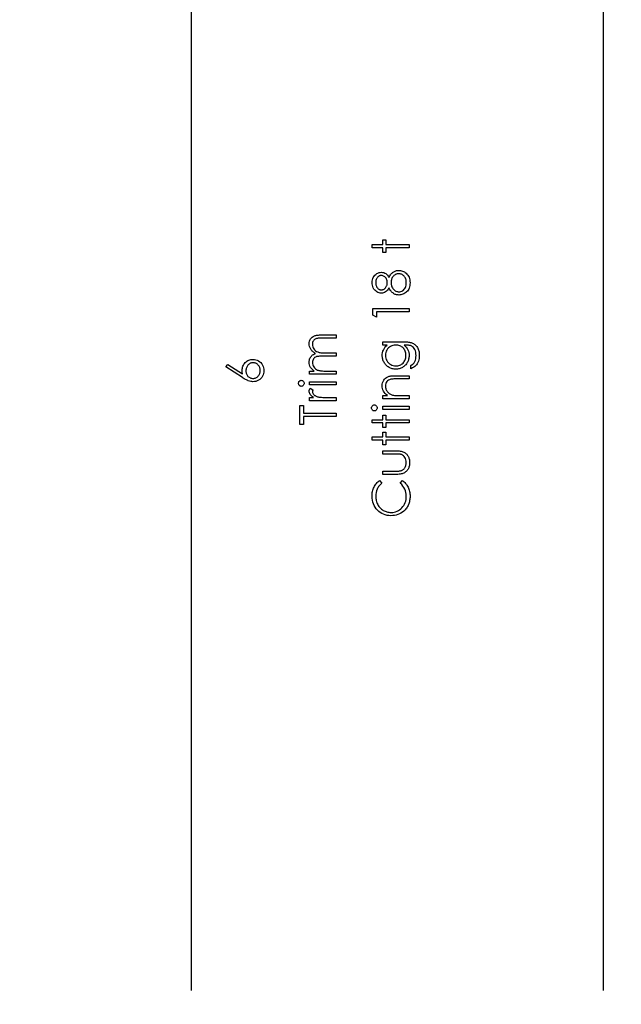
# Model space of a CAD drawing. Header units: inches. Extents: x 0.1 to 87.3, y 0.1 to 33.9.
# Tile 84 of 174: x 36.4 to 38.5, y 16.3 to 19.7. Entities that reach past the tile are written whole.
import ezdxf

# ---------------------------------------------------------------- set-up
doc = ezdxf.new("R2010")
doc.units = ezdxf.units.IN
doc.header["$MEASUREMENT"] = 0
doc.linetypes.add('CENTERX2', pattern=[0.8, 0.5, -0.1, 0.1, -0.1])
doc.layers.add('DIMENSIONS', color=171, linetype='Continuous')
doc.styles.add('SLDTEXTSTYLE0', font='TXT', dxfattribs={"width": 0.75})
doc.dimstyles.new('SLDDIMSTYLE7', dxfattribs={"dimtxt": 0.125, "dimasz": 0.13, "dimexe": 0, "dimexo": 0.0625, "dimgap": 0.03125, "dimtad": 0, "dimtih": 1, "dimtoh": 1, "dimdec": 1, "dimrnd": 1e-09, "dimzin": 12, "dimdsep": 46, "dimtxsty": 'SLDTEXTSTYLE0', "dimsah": 1, "dimcen": 0.09, "dimadec": 0, "dimazin": 3, "dimtfac": 1, "dimtdec": 1, "dimtofl": 0, "dimtmove": 0, "dimatfit": 3, "dimfxl": 1, "dimfrac": 2, "dimtolj": 1, "dimtzin": 12, "dimarcsym": 0})

# ---------------------------------------------------------------- blocks, each defined once
blk = doc.blocks.new('_D_10')
at = {"layer": 'DIMENSIONS'}
for p, q in [((2.8197, 20.8042), (2.8197, 14.5427)), ((48.3846, 20.3884), (48.3846, 14.5427)), ((2.8197, 14.6677), (27.4208, 14.6677)), ((48.3846, 14.6677), (27.7909, 14.6677))]:
    blk.add_line(p, q, dxfattribs=at)
for centre, start, end in [((27.6426, 14.655), 153.4349, 206.5651), ((27.569, 14.655), 333.4349, 26.5651)]:
    blk.add_arc(centre, 0.2219, start, end, dxfattribs=at)
for points in [[(2.8197, 14.6677), (2.9497, 14.6477), (2.9497, 14.6877)], [(48.3846, 14.6677), (48.2546, 14.6877), (48.2546, 14.6477)]]:
    blk.add_solid(points, dxfattribs=at)
at = {"layer": 'DIMENSIONS', "insert": (27.4442, 14.7169), "char_height": 0.125, "attachment_point": 1, "style": 'SLDTEXTSTYLE0'}
blk.add_mtext('45.6', dxfattribs=at)

msp = doc.modelspace()

# ---------------------------------------------------------------- linework, layer by layer
at = {"color": 7, "linetype": 'CENTERX2'}
for p, q in [((36.98457, 17.28335), (36.98457, 23.59335)), ((38.40957, 17.28335), (38.40957, 23.59335))]:
    msp.add_line(p, q, dxfattribs=at)
at = {"color": 7, "linetype": 'Continuous'}
for p, q in [((36.98457, 16.36386), (36.98457, 20.59835)), ((38.40957, 16.36386), (38.40957, 20.59835))]:
    msp.add_line(p, q, dxfattribs=at)
at = {"color": 7, "linetype": 'Continuous', "flags": 128}
for points in [[(37.6091, 18.93142), (37.60909, 18.94264), (37.60909, 18.94264), (37.64595, 18.94264), (37.64595, 18.94264), (37.64595, 18.95867), (37.64595, 18.95867), (37.65717, 18.95867), (37.65717, 18.95867), (37.65717, 18.94264), (37.65717, 18.94264), (37.7373, 18.94264), (37.7373, 18.94264), (37.7373, 18.93142), (37.7373, 18.93142), (37.65717, 18.93142), (37.65717, 18.93142), (37.65717, 18.9154), (37.65717, 18.9154), (37.64595, 18.9154), (37.64595, 18.9154), (37.64595, 18.93142), (37.64595, 18.93142), (37.60909, 18.93142)], [(37.66767, 18.82874), (37.66929, 18.83179), (37.67097, 18.83462), (37.6727, 18.83722), (37.6745, 18.83963), (37.67635, 18.84183), (37.67825, 18.84381), (37.68021, 18.84556), (37.68224, 18.84711), (37.68431, 18.84847), (37.68649, 18.84964), (37.68872, 18.85065), (37.691, 18.85145), (37.69338, 18.8521), (37.69581, 18.85255), (37.69831, 18.8528), (37.70089, 18.8529), (37.70089, 18.8529), (37.7045, 18.85275), (37.708, 18.8523), (37.71141, 18.85157), (37.71471, 18.85055), (37.71789, 18.84919), (37.72095, 18.84757), (37.72393, 18.84566), (37.72678, 18.84343), (37.72678, 18.84343), (37.72999, 18.84038), (37.73279, 18.83702), (37.73515, 18.83334), (37.73707, 18.82934), (37.73858, 18.82503), (37.73965, 18.82042), (37.74028, 18.81549), (37.7405, 18.81026), (37.7405, 18.81026), (37.7403, 18.80522), (37.73975, 18.80049), (37.7388, 18.79606), (37.7375, 18.79198), (37.7358, 18.78817), (37.73372, 18.78471), (37.73129, 18.78156), (37.72846, 18.77871), (37.72541, 18.77618), (37.72228, 18.774), (37.71907, 18.77217), (37.71582, 18.77064), (37.71243, 18.76947), (37.709, 18.76864), (37.7055, 18.76814), (37.70192, 18.76796), (37.70192, 18.76796), (37.69929, 18.76806), (37.69673, 18.76834), (37.69426, 18.76879), (37.69183, 18.76942), (37.68947, 18.77024), (37.68717, 18.77124), (37.68494, 18.77242), (37.68279, 18.77377), (37.68068, 18.77535), (37.67866, 18.77713), (37.67668, 18.77916), (37.67477, 18.78141), (37.6729, 18.78386), (37.67109, 18.78657), (37.66934, 18.78947), (37.66766, 18.79263), (37.66766, 18.79263), (37.66518, 18.78835), (37.66243, 18.78464), (37.65937, 18.78151), (37.65604, 18.77893), (37.65251, 18.77693), (37.64886, 18.77553), (37.64508, 18.77465), (37.64117, 18.77437), (37.64117, 18.77437), (37.63719, 18.77467), (37.63326, 18.77558), (37.62935, 18.7771), (37.6255, 18.77921), (37.62189, 18.78186), (37.61868, 18.78497), (37.61588, 18.78852), (37.61348, 18.79255), (37.61155, 18.79691), (37.6102, 18.80144), (37.60937, 18.80612), (37.60909, 18.81101), (37.60909, 18.81101), (37.60937, 18.81576), (37.6102, 18.82032), (37.6116, 18.8247), (37.61353, 18.82891), (37.61593, 18.83282), (37.61876, 18.83625), (37.62194, 18.83925), (37.62555, 18.84181), (37.6294, 18.84386), (37.63336, 18.84531), (37.63739, 18.84619), (37.64152, 18.84649), (37.64152, 18.84649), (37.64558, 18.84621), (37.64941, 18.84539), (37.65299, 18.84398), (37.65637, 18.84206), (37.65952, 18.83955), (37.66245, 18.83652), (37.66518, 18.83289), (37.66766, 18.82874)], [(37.62192, 18.81038), (37.62201, 18.80775), (37.62227, 18.80525), (37.62272, 18.80287), (37.62334, 18.80059), (37.62414, 18.79841), (37.62514, 18.79638), (37.6263, 18.79446), (37.62765, 18.79263), (37.62913, 18.79098), (37.63065, 18.78955), (37.63228, 18.78835), (37.63396, 18.78734), (37.63569, 18.78659), (37.63751, 18.78604), (37.63939, 18.78569), (37.64135, 18.78559), (37.64135, 18.78559), (37.6433, 18.78572), (37.64518, 18.78607), (37.64703, 18.78664), (37.64883, 18.78749), (37.65059, 18.78855), (37.65231, 18.78985), (37.65397, 18.79138), (37.65559, 18.79315), (37.6571, 18.79508), (37.6584, 18.79711), (37.65947, 18.79919), (37.66038, 18.80137), (37.66108, 18.80362), (37.66158, 18.80595), (37.66188, 18.80835), (37.66198, 18.81083), (37.66198, 18.81083), (37.6618, 18.81401), (37.66125, 18.81712), (37.66035, 18.82012), (37.65907, 18.82305), (37.6575, 18.82578), (37.65567, 18.82818), (37.65354, 18.83026), (37.65116, 18.83204), (37.64866, 18.83344), (37.64615, 18.83447), (37.64362, 18.83507), (37.6411, 18.83527), (37.6411, 18.83527), (37.63932, 18.83517), (37.63759, 18.83487), (37.63589, 18.83437), (37.63423, 18.83367), (37.63261, 18.83277), (37.631, 18.83169), (37.62945, 18.83039), (37.62792, 18.82889), (37.62652, 18.82721), (37.6253, 18.82536), (37.62427, 18.8233), (37.62342, 18.82107), (37.62277, 18.81867), (37.62229, 18.81609), (37.62201, 18.81334), (37.62191, 18.81038)], [(37.6748, 18.81111), (37.67492, 18.80778), (37.67533, 18.8046), (37.67595, 18.80154), (37.67685, 18.79864), (37.67803, 18.79586), (37.67943, 18.7932), (37.68111, 18.7907), (37.68304, 18.78835), (37.68514, 18.78619), (37.68734, 18.78434), (37.68962, 18.78276), (37.69198, 18.78148), (37.69443, 18.78046), (37.69696, 18.77976), (37.69959, 18.77933), (37.70229, 18.77918), (37.70229, 18.77918), (37.70565, 18.77943), (37.7089, 18.78016), (37.71206, 18.78138), (37.71511, 18.78309), (37.71797, 18.78524), (37.72045, 18.78779), (37.7226, 18.79072), (37.7244, 18.79405), (37.72583, 18.79774), (37.72686, 18.80167), (37.72748, 18.8059), (37.72768, 18.81038), (37.72768, 18.81038), (37.72756, 18.81389), (37.72718, 18.81719), (37.72656, 18.82032), (37.72571, 18.82325), (37.72458, 18.82601), (37.7232, 18.82859), (37.7216, 18.83099), (37.71972, 18.83319), (37.71769, 18.83517), (37.71556, 18.8369), (37.71336, 18.83838), (37.71108, 18.83955), (37.70873, 18.84048), (37.70627, 18.84116), (37.70375, 18.84156), (37.70112, 18.84168), (37.70112, 18.84168), (37.69856, 18.84153), (37.69611, 18.84113), (37.6937, 18.84043), (37.69138, 18.83945), (37.68912, 18.83818), (37.68694, 18.83665), (37.68482, 18.83482), (37.68279, 18.83272), (37.68091, 18.83041), (37.67928, 18.82801), (37.67793, 18.82548), (37.6768, 18.82283), (37.67593, 18.82007), (37.6753, 18.81719), (37.67492, 18.81421), (37.6748, 18.81111)], [(37.61231, 18.69838), (37.6123, 18.72149), (37.6123, 18.72149), (37.7373, 18.72149), (37.7373, 18.72149), (37.7373, 18.71027), (37.7373, 18.71027), (37.62512, 18.71027), (37.62512, 18.71027), (37.62512, 18.69104), (37.62512, 18.69104), (37.6123, 18.69838)], [(37.39345, 18.49392), (37.39344, 18.50514), (37.39344, 18.50514), (37.40932, 18.50514), (37.40932, 18.50514), (37.40521, 18.50825), (37.40171, 18.5114), (37.3988, 18.51458), (37.39647, 18.51781), (37.39647, 18.51781), (37.39444, 18.52235), (37.39299, 18.527), (37.39214, 18.53176), (37.39184, 18.53664), (37.39184, 18.53664), (37.39201, 18.53995), (37.39249, 18.54315), (37.39332, 18.54628), (37.39447, 18.54931), (37.3959, 18.55219), (37.39752, 18.55477), (37.39938, 18.5571), (37.40143, 18.55913), (37.40383, 18.56096), (37.40674, 18.56268), (37.41007, 18.56426), (37.4139, 18.56571), (37.4139, 18.56571), (37.41127, 18.56722), (37.40882, 18.56882), (37.40651, 18.57052), (37.40438, 18.5723), (37.40241, 18.57418), (37.40058, 18.57613), (37.39893, 18.57818), (37.39745, 18.58034), (37.39499, 18.5848), (37.39324, 18.58945), (37.39219, 18.59424), (37.39184, 18.59922), (37.39184, 18.59922), (37.39214, 18.6038), (37.39302, 18.60811), (37.39449, 18.61214), (37.39657, 18.61589), (37.39918, 18.61928), (37.40226, 18.6222), (37.40581, 18.62466), (37.40982, 18.62664), (37.41207, 18.62746), (37.4146, 18.62816), (37.41741, 18.62877), (37.42046, 18.62927), (37.42377, 18.62964), (37.42735, 18.62992), (37.4312, 18.63009), (37.43531, 18.63014), (37.43531, 18.63014), (37.48479, 18.63014), (37.48479, 18.63014), (37.48479, 18.61892), (37.48479, 18.61892), (37.43526, 18.61892), (37.43526, 18.61892), (37.43175, 18.6189), (37.42852, 18.6188), (37.42559, 18.61862), (37.42294, 18.6184), (37.42056, 18.6181), (37.41848, 18.61772), (37.41668, 18.6173), (37.41518, 18.6168), (37.41257, 18.61554), (37.41024, 18.61392), (37.40819, 18.61191), (37.40639, 18.60953), (37.40494, 18.60686), (37.40388, 18.6039), (37.40326, 18.60072), (37.40306, 18.59727), (37.40306, 18.59727), (37.40338, 18.59303), (37.40431, 18.589), (37.40589, 18.58512), (37.40807, 18.58144), (37.41077, 18.57808), (37.4139, 18.57523), (37.41746, 18.57285), (37.42141, 18.57095), (37.42367, 18.57017), (37.42627, 18.5695), (37.42922, 18.56894), (37.43255, 18.56847), (37.43619, 18.56812), (37.44019, 18.56784), (37.44455, 18.56769), (37.44926, 18.56764), (37.44926, 18.56764), (37.48479, 18.56764), (37.48479, 18.56764), (37.48479, 18.55642), (37.48479, 18.55642), (37.43834, 18.55642), (37.43834, 18.55642), (37.43441, 18.5564), (37.43078, 18.5563), (37.4275, 18.55612), (37.42454, 18.5559), (37.42191, 18.5556), (37.41963, 18.55525), (37.41766, 18.55482), (37.41603, 18.55432), (37.41322, 18.55309), (37.41072, 18.55147), (37.40852, 18.54944), (37.40659, 18.54703), (37.40504, 18.54433), (37.40393, 18.54135), (37.40328, 18.53815), (37.40306, 18.53469), (37.40306, 18.53469), (37.40336, 18.53063), (37.40428, 18.5267), (37.40581, 18.5229), (37.40794, 18.51924), (37.41059, 18.51588), (37.41367, 18.51298), (37.41716, 18.51055), (37.42106, 18.5086), (37.42326, 18.5078), (37.42574, 18.5071), (37.4285, 18.50649), (37.43153, 18.50602), (37.43481, 18.50562), (37.43839, 18.50537), (37.44222, 18.50519), (37.44635, 18.50514), (37.44635, 18.50514), (37.48479, 18.50514), (37.48479, 18.50514), (37.48479, 18.49392), (37.48479, 18.49392), (37.39344, 18.49392)], [(37.64596, 18.59489), (37.64595, 18.6061), (37.64595, 18.6061), (37.71844, 18.6061), (37.71844, 18.6061), (37.72308, 18.60605), (37.72738, 18.6059), (37.73136, 18.60563), (37.73502, 18.60528), (37.73838, 18.6048), (37.74138, 18.60423), (37.74409, 18.60355), (37.74646, 18.60277), (37.74646, 18.60277), (37.74952, 18.60152), (37.75237, 18.60007), (37.75505, 18.59842), (37.75756, 18.59654), (37.75989, 18.59444), (37.76204, 18.59216), (37.76399, 18.58965), (37.76577, 18.58692), (37.76737, 18.58404), (37.76875, 18.58101), (37.7699, 18.57783), (37.77085, 18.5745), (37.7716, 18.57105), (37.77213, 18.56744), (37.77246, 18.56369), (37.77256, 18.55981), (37.77256, 18.55981), (37.77236, 18.55415), (37.77173, 18.54879), (37.77068, 18.5437), (37.7692, 18.53892), (37.76737, 18.53451), (37.76527, 18.53053), (37.76289, 18.527), (37.76021, 18.52387), (37.75706, 18.52102), (37.75327, 18.51829), (37.74882, 18.51566), (37.74371, 18.51316), (37.74371, 18.51316), (37.74371, 18.52437), (37.74371, 18.52437), (37.74792, 18.5272), (37.75152, 18.53043), (37.75455, 18.53404), (37.75701, 18.53802), (37.75891, 18.54245), (37.76026, 18.54739), (37.76106, 18.55279), (37.76134, 18.55873), (37.76134, 18.55873), (37.76106, 18.56459), (37.76026, 18.56997), (37.75891, 18.57488), (37.75701, 18.57931), (37.7547, 18.58322), (37.75215, 18.58652), (37.74929, 18.5892), (37.74616, 18.59131), (37.74439, 18.59216), (37.74236, 18.59288), (37.74005, 18.59348), (37.7375, 18.59398), (37.73465, 18.59439), (37.73154, 18.59466), (37.72816, 18.59484), (37.72453, 18.59489), (37.72453, 18.59489), (37.7198, 18.59489), (37.7198, 18.59489), (37.72378, 18.59138), (37.72728, 18.58752), (37.73026, 18.58329), (37.73277, 18.57869), (37.73475, 18.57383), (37.73617, 18.56882), (37.73702, 18.56369), (37.7373, 18.55838), (37.7373, 18.55838), (37.7372, 18.55525), (37.73692, 18.55217), (37.73642, 18.54914), (37.73575, 18.54616), (37.73487, 18.54323), (37.73382, 18.54035), (37.73254, 18.53749), (37.73109, 18.53471), (37.72946, 18.53204), (37.72771, 18.52951), (37.72583, 18.52713), (37.7238, 18.5249), (37.72165, 18.52285), (37.71937, 18.52094), (37.71694, 18.51919), (37.71439, 18.51759), (37.71173, 18.51619), (37.709, 18.51496), (37.70622, 18.51391), (37.70337, 18.51306), (37.70047, 18.5124), (37.69749, 18.51193), (37.69443, 18.51165), (37.69133, 18.51155), (37.69133, 18.51155), (37.68822, 18.51165), (37.68514, 18.51195), (37.68214, 18.51243), (37.67918, 18.51313), (37.67628, 18.51401), (37.67342, 18.51508), (37.67064, 18.51636), (37.66789, 18.51784), (37.66523, 18.51949), (37.66273, 18.52129), (37.66038, 18.52325), (37.65815, 18.52535), (37.65607, 18.5276), (37.65414, 18.53001), (37.65234, 18.53256), (37.65069, 18.53527), (37.64921, 18.53807), (37.64791, 18.5409), (37.64683, 18.54378), (37.64593, 18.54668), (37.64525, 18.54964), (37.64475, 18.55264), (37.64445, 18.55567), (37.64435, 18.55873), (37.64435, 18.55873), (37.6446, 18.56376), (37.64533, 18.56862), (37.64653, 18.5733), (37.64823, 18.57781), (37.65054, 18.58219), (37.65359, 18.58652), (37.6574, 18.59073), (37.66193, 18.59489), (37.66193, 18.59489), (37.64595, 18.59489)], [(37.65557, 18.55963), (37.65587, 18.55472), (37.65677, 18.54999), (37.65825, 18.54546), (37.66033, 18.54108), (37.66296, 18.53702), (37.66604, 18.53344), (37.66957, 18.53031), (37.67355, 18.52763), (37.67785, 18.5255), (37.68234, 18.524), (37.68697, 18.52307), (37.69178, 18.52277), (37.69178, 18.52277), (37.69541, 18.52292), (37.69889, 18.5234), (37.70222, 18.5242), (37.70537, 18.5253), (37.70835, 18.5267), (37.71118, 18.52843), (37.71386, 18.53048), (37.71637, 18.53284), (37.71864, 18.53544), (37.72062, 18.53825), (37.72228, 18.54125), (37.72365, 18.54441), (37.7247, 18.54776), (37.72548, 18.55132), (37.72593, 18.55505), (37.72608, 18.55895), (37.72608, 18.55895), (37.72593, 18.56291), (37.72548, 18.56667), (37.72473, 18.57022), (37.72368, 18.57358), (37.72233, 18.57673), (37.72065, 18.57969), (37.71869, 18.58247), (37.71644, 18.58502), (37.71394, 18.58732), (37.71123, 18.58933), (37.70835, 18.59103), (37.7053, 18.59243), (37.70204, 18.59351), (37.69859, 18.59426), (37.69496, 18.59474), (37.69113, 18.59489), (37.69113, 18.59489), (37.68614, 18.59461), (37.68146, 18.59376), (37.67703, 18.59233), (37.67287, 18.59035), (37.66907, 18.58785), (37.66571, 18.58487), (37.66273, 18.58144), (37.6602, 18.57751), (37.65817, 18.57328), (37.65672, 18.56889), (37.65587, 18.56434), (37.65557, 18.55963)], [(37.10408, 18.51957), (37.11086, 18.5282), (37.11086, 18.5282), (37.16136, 18.49518), (37.16136, 18.49518), (37.16046, 18.50179), (37.16016, 18.50812), (37.16016, 18.50812), (37.16034, 18.51193), (37.16084, 18.51558), (37.16166, 18.51909), (37.16284, 18.52245), (37.16434, 18.52565), (37.16617, 18.52873), (37.16835, 18.53164), (37.17085, 18.53441), (37.17361, 18.53694), (37.17651, 18.53915), (37.17957, 18.541), (37.1828, 18.5425), (37.18615, 18.54368), (37.18968, 18.54453), (37.19336, 18.54503), (37.1972, 18.54521), (37.1972, 18.54521), (37.20243, 18.54491), (37.20741, 18.54395), (37.21212, 18.5424), (37.21658, 18.5402), (37.22071, 18.53744), (37.22436, 18.53414), (37.22759, 18.53033), (37.23037, 18.52598), (37.2326, 18.52129), (37.23421, 18.51641), (37.23516, 18.51138), (37.23548, 18.50614), (37.23548, 18.50614), (37.23518, 18.50111), (37.23426, 18.49625), (37.2327, 18.49157), (37.23052, 18.48709), (37.2278, 18.48293), (37.22459, 18.47925), (37.22083, 18.47602), (37.2166, 18.47329), (37.21204, 18.47111), (37.20734, 18.46954), (37.20245, 18.46861), (37.19742, 18.46828), (37.19742, 18.46828), (37.19357, 18.46848), (37.18958, 18.46906), (37.18553, 18.47001), (37.18137, 18.47134), (37.17922, 18.47219), (37.17694, 18.47317), (37.17458, 18.47432), (37.17211, 18.4756), (37.1695, 18.47705), (37.16682, 18.47863), (37.16402, 18.48038), (37.16111, 18.48226), (37.16111, 18.48226), (37.10407, 18.51957)], [(37.17299, 18.50577), (37.17311, 18.50291), (37.17343, 18.50021), (37.17401, 18.49763), (37.17481, 18.49518), (37.17581, 18.49287), (37.17706, 18.49072), (37.17854, 18.48869), (37.18024, 18.48679), (37.1821, 18.48509), (37.18408, 18.48361), (37.18613, 18.48236), (37.18828, 18.48133), (37.19054, 18.48053), (37.19289, 18.47995), (37.19532, 18.47963), (37.19787, 18.4795), (37.19787, 18.4795), (37.2004, 18.47963), (37.20283, 18.48), (37.20516, 18.48063), (37.20739, 18.4815), (37.20954, 18.48261), (37.21159, 18.48398), (37.21355, 18.48559), (37.2154, 18.48746), (37.2171, 18.48952), (37.21858, 18.49167), (37.21983, 18.49392), (37.22086, 18.49628), (37.22164, 18.49873), (37.22221, 18.50131), (37.22254, 18.50397), (37.22266, 18.50675), (37.22266, 18.50675), (37.22254, 18.50952), (37.22221, 18.51218), (37.22164, 18.51476), (37.22086, 18.51721), (37.21983, 18.51957), (37.21858, 18.52182), (37.2171, 18.52395), (37.2154, 18.526), (37.21355, 18.52788), (37.21159, 18.52951), (37.20954, 18.53086), (37.20739, 18.53199), (37.20516, 18.53286), (37.20283, 18.53349), (37.2004, 18.53386), (37.19787, 18.53399), (37.19787, 18.53399), (37.19532, 18.53386), (37.19289, 18.53346), (37.19054, 18.53284), (37.18828, 18.53194), (37.18613, 18.53076), (37.18408, 18.52933), (37.1821, 18.52765), (37.18024, 18.52573), (37.17854, 18.5236), (37.17706, 18.52137), (37.17581, 18.51904), (37.17481, 18.51661), (37.17401, 18.51406), (37.17343, 18.5114), (37.17311, 18.50865), (37.17298, 18.50577)], [(37.64596, 18.40899), (37.64595, 18.42021), (37.64595, 18.42021), (37.66243, 18.42021), (37.66243, 18.42021), (37.65802, 18.42389), (37.65427, 18.42774), (37.65114, 18.4318), (37.64866, 18.43606), (37.64678, 18.44049), (37.64543, 18.44512), (37.64463, 18.44995), (37.64435, 18.45496), (37.64435, 18.45496), (37.64468, 18.46002), (37.64565, 18.46478), (37.64726, 18.46924), (37.64951, 18.47339), (37.65231, 18.47715), (37.65557, 18.4804), (37.65925, 18.48311), (37.66341, 18.48529), (37.66576, 18.48619), (37.66839, 18.48696), (37.67134, 18.48761), (37.6746, 18.48817), (37.67815, 18.48857), (37.68201, 18.48887), (37.68619, 18.48907), (37.69065, 18.48912), (37.69065, 18.48912), (37.7373, 18.48912), (37.7373, 18.48912), (37.7373, 18.4779), (37.7373, 18.4779), (37.69433, 18.4779), (37.69433, 18.4779), (37.6906, 18.47787), (37.68719, 18.47782), (37.68411, 18.47772), (37.68136, 18.47757), (37.67891, 18.47737), (37.6768, 18.47715), (37.675, 18.47687), (37.67355, 18.47657), (37.67355, 18.47657), (37.66934, 18.47529), (37.66571, 18.47352), (37.6626, 18.47126), (37.66008, 18.46853), (37.6581, 18.46533), (37.6567, 18.46167), (37.65584, 18.45757), (37.65557, 18.45301), (37.65557, 18.45301), (37.65567, 18.4503), (37.65599, 18.44768), (37.65655, 18.4451), (37.65732, 18.44262), (37.6583, 18.44019), (37.65947, 18.43783), (37.6609, 18.43556), (37.66253, 18.43335), (37.66433, 18.43127), (37.66621, 18.4294), (37.66821, 18.42769), (37.67032, 18.42617), (37.67252, 18.42484), (37.67482, 18.42369), (37.67725, 18.42271), (37.67976, 18.42193), (37.67976, 18.42193), (37.68161, 18.42153), (37.68381, 18.42118), (37.68634, 18.42088), (37.68925, 18.42063), (37.69248, 18.42046), (37.69606, 18.42031), (37.69999, 18.42023), (37.70427, 18.42021), (37.70427, 18.42021), (37.7373, 18.42021), (37.7373, 18.42021), (37.7373, 18.40899), (37.7373, 18.40899), (37.64595, 18.40899)], [(37.35498, 18.46262), (37.35516, 18.4647), (37.35568, 18.46663), (37.35658, 18.46841), (37.35781, 18.47001), (37.35929, 18.47136), (37.36094, 18.47232), (37.36272, 18.47289), (37.36465, 18.47309), (37.36465, 18.47309), (37.36652, 18.47289), (37.36828, 18.47232), (37.3699, 18.47136), (37.37138, 18.47001), (37.37261, 18.46841), (37.37351, 18.46663), (37.37404, 18.4647), (37.37421, 18.46262), (37.37421, 18.46262), (37.37404, 18.46057), (37.37351, 18.45869), (37.37261, 18.45692), (37.37138, 18.45531), (37.3699, 18.45399), (37.36828, 18.45303), (37.36652, 18.45246), (37.36465, 18.45226), (37.36465, 18.45226), (37.36272, 18.45246), (37.36094, 18.45303), (37.35929, 18.45399), (37.35781, 18.45531), (37.35658, 18.45692), (37.35568, 18.45869), (37.35516, 18.46057), (37.35498, 18.46262)], [(37.39345, 18.45707), (37.39344, 18.46828), (37.39344, 18.46828), (37.48479, 18.46828), (37.48479, 18.46828), (37.48479, 18.45707), (37.48479, 18.45707), (37.39344, 18.45707)], [(37.39345, 18.40258), (37.39344, 18.4138), (37.39344, 18.4138), (37.40689, 18.4138), (37.40689, 18.4138), (37.40318, 18.41635), (37.40003, 18.41898), (37.39742, 18.42166), (37.39537, 18.42441), (37.39382, 18.42724), (37.39272, 18.43015), (37.39206, 18.43308), (37.39184, 18.43608), (37.39184, 18.43608), (37.39204, 18.43841), (37.39262, 18.44081), (37.39359, 18.44329), (37.39497, 18.44585), (37.39497, 18.44585), (37.40469, 18.43969), (37.40469, 18.43969), (37.40398, 18.43806), (37.40346, 18.43656), (37.40316, 18.43518), (37.40306, 18.43395), (37.40306, 18.43395), (37.40336, 18.43127), (37.40426, 18.42862), (37.40574, 18.42604), (37.40784, 18.42349), (37.40912, 18.42226), (37.41057, 18.42111), (37.4122, 18.42006), (37.41397, 18.41905), (37.4159, 18.41813), (37.41803, 18.41728), (37.42031, 18.4165), (37.42274, 18.4158), (37.42274, 18.4158), (37.42492, 18.41532), (37.42762, 18.41492), (37.43078, 18.41457), (37.43446, 18.4143), (37.43861, 18.41407), (37.4433, 18.41392), (37.44843, 18.41382), (37.45409, 18.4138), (37.45409, 18.4138), (37.48479, 18.4138), (37.48479, 18.4138), (37.48479, 18.40258), (37.48479, 18.40258), (37.39344, 18.40258)], [(37.37261, 18.32085), (37.35979, 18.32085), (37.35979, 18.32085), (37.35979, 18.38655), (37.35979, 18.38655), (37.37261, 18.38655), (37.37261, 18.38655), (37.37261, 18.35931), (37.37261, 18.35931), (37.48479, 18.35931), (37.48479, 18.35931), (37.48479, 18.34809), (37.48479, 18.34809), (37.37261, 18.34809), (37.37261, 18.34809), (37.37261, 18.32085)], [(37.6075, 18.37769), (37.60767, 18.37977), (37.60819, 18.3817), (37.60909, 18.38347), (37.61032, 18.38508), (37.6118, 18.38643), (37.61345, 18.38738), (37.61523, 18.38796), (37.61716, 18.38816), (37.61716, 18.38816), (37.61904, 18.38796), (37.62079, 18.38738), (37.62242, 18.38643), (37.62389, 18.38508), (37.62512, 18.38347), (37.62602, 18.3817), (37.62655, 18.37977), (37.62672, 18.37769), (37.62672, 18.37769), (37.62655, 18.37564), (37.62602, 18.37376), (37.62512, 18.37198), (37.62389, 18.37038), (37.62242, 18.36905), (37.62079, 18.3681), (37.61904, 18.36752), (37.61716, 18.36732), (37.61716, 18.36732), (37.61523, 18.36752), (37.61345, 18.3681), (37.6118, 18.36905), (37.61032, 18.37038), (37.60909, 18.37198), (37.60819, 18.37376), (37.60767, 18.37564), (37.60749, 18.37769)], [(37.64596, 18.37213), (37.64595, 18.38335), (37.64595, 18.38335), (37.7373, 18.38335), (37.7373, 18.38335), (37.7373, 18.37213), (37.7373, 18.37213), (37.64595, 18.37213)], [(37.6091, 18.32566), (37.60909, 18.33687), (37.60909, 18.33687), (37.64595, 18.33687), (37.64595, 18.33687), (37.64595, 18.3529), (37.64595, 18.3529), (37.65717, 18.3529), (37.65717, 18.3529), (37.65717, 18.33687), (37.65717, 18.33687), (37.7373, 18.33687), (37.7373, 18.33687), (37.7373, 18.32566), (37.7373, 18.32566), (37.65717, 18.32566), (37.65717, 18.32566), (37.65717, 18.30963), (37.65717, 18.30963), (37.64595, 18.30963), (37.64595, 18.30963), (37.64595, 18.32566), (37.64595, 18.32566), (37.60909, 18.32566)], [(37.6091, 18.26636), (37.60909, 18.27758), (37.60909, 18.27758), (37.64595, 18.27758), (37.64595, 18.27758), (37.64595, 18.2936), (37.64595, 18.2936), (37.65717, 18.2936), (37.65717, 18.2936), (37.65717, 18.27758), (37.65717, 18.27758), (37.7373, 18.27758), (37.7373, 18.27758), (37.7373, 18.26636), (37.7373, 18.26636), (37.65717, 18.26636), (37.65717, 18.26636), (37.65717, 18.25033), (37.65717, 18.25033), (37.64595, 18.25033), (37.64595, 18.25033), (37.64595, 18.26636), (37.64595, 18.26636), (37.60909, 18.26636)], [(37.64596, 18.14777), (37.64595, 18.15899), (37.64595, 18.15899), (37.68832, 18.15899), (37.68832, 18.15899), (37.69205, 18.15901), (37.69546, 18.15909), (37.69859, 18.15924), (37.70142, 18.15944), (37.70392, 18.15969), (37.70615, 18.15999), (37.70805, 18.16034), (37.70968, 18.16077), (37.70968, 18.16077), (37.71171, 18.16152), (37.71364, 18.16239), (37.71544, 18.16345), (37.71714, 18.16462), (37.71874, 18.16598), (37.72022, 18.16748), (37.7216, 18.16911), (37.72285, 18.17091), (37.72495, 18.17484), (37.72648, 18.17915), (37.72738, 18.1838), (37.72768, 18.18881), (37.72768, 18.18881), (37.72738, 18.19382), (37.72651, 18.19843), (37.72503, 18.20263), (37.72298, 18.20644), (37.72045, 18.20977), (37.71752, 18.21255), (37.71424, 18.21478), (37.71058, 18.21643), (37.71058, 18.21643), (37.70908, 18.21686), (37.70723, 18.21723), (37.705, 18.21756), (37.70239, 18.21783), (37.69941, 18.21803), (37.69608, 18.21816), (37.69238, 18.21826), (37.68832, 18.21828), (37.68832, 18.21828), (37.64595, 18.21828), (37.64595, 18.21828), (37.64595, 18.2295), (37.64595, 18.2295), (37.69042, 18.2295), (37.69042, 18.2295), (37.69496, 18.22943), (37.69921, 18.22923), (37.70319, 18.22888), (37.70688, 18.22837), (37.71026, 18.22775), (37.71334, 18.22697), (37.71614, 18.22605), (37.71867, 18.22499), (37.72097, 18.22379), (37.72315, 18.22247), (37.72521, 18.22096), (37.72713, 18.21936), (37.72891, 18.21758), (37.73059, 18.21568), (37.73212, 18.21363), (37.73352, 18.21142), (37.73477, 18.20909), (37.73587, 18.20662), (37.7368, 18.20399), (37.73755, 18.20123), (37.73815, 18.1983), (37.73858, 18.19525), (37.73883, 18.19207), (37.7389, 18.18871), (37.7389, 18.18871), (37.73883, 18.18538), (37.73858, 18.18218), (37.73815, 18.17912), (37.73755, 18.17619), (37.7368, 18.17341), (37.73587, 18.17078), (37.73477, 18.16828), (37.73352, 18.16592), (37.73212, 18.16372), (37.73056, 18.16164), (37.72891, 18.15971), (37.72711, 18.15794), (37.72515, 18.15631), (37.72308, 18.15483), (37.72087, 18.15348), (37.71854, 18.15228), (37.71599, 18.15123), (37.71314, 18.1503), (37.70996, 18.14952), (37.7065, 18.1489), (37.70272, 18.1484), (37.69866, 18.14805), (37.69428, 18.14785), (37.6896, 18.14777), (37.6896, 18.14777), (37.64595, 18.14777)], [(37.63524, 18.12694), (37.64275, 18.11712), (37.64275, 18.11712), (37.64027, 18.11499), (37.63794, 18.11276), (37.63576, 18.11044), (37.63373, 18.10801), (37.63188, 18.10545), (37.63015, 18.10282), (37.6286, 18.10007), (37.6272, 18.09721), (37.62489, 18.09126), (37.62324, 18.08502), (37.62224, 18.07851), (37.62191, 18.0717), (37.62191, 18.0717), (37.62201, 18.06794), (37.62237, 18.06424), (37.62292, 18.06061), (37.62369, 18.05708), (37.62469, 18.05357), (37.6259, 18.05016), (37.62735, 18.04683), (37.629, 18.04355), (37.63085, 18.0404), (37.63286, 18.03744), (37.63501, 18.03466), (37.63731, 18.03206), (37.63977, 18.02963), (37.64237, 18.0274), (37.64513, 18.02535), (37.64803, 18.02347), (37.65106, 18.02179), (37.65419, 18.02037), (37.65742, 18.01914), (37.66075, 18.01814), (37.66416, 18.01736), (37.66764, 18.01681), (37.67124, 18.01646), (37.67492, 18.01636), (37.67492, 18.01636), (37.68046, 18.01661), (37.68574, 18.01736), (37.6908, 18.01859), (37.69563, 18.02034), (37.70022, 18.02257), (37.70457, 18.02532), (37.7087, 18.02856), (37.71258, 18.03229), (37.71612, 18.03639), (37.7192, 18.04077), (37.72177, 18.04541), (37.7239, 18.05029), (37.72556, 18.05545), (37.72673, 18.06086), (37.72746, 18.06654), (37.72768, 18.07248), (37.72768, 18.07248), (37.72736, 18.07901), (37.72638, 18.08527), (37.72475, 18.09126), (37.72248, 18.09699), (37.71955, 18.10242), (37.71597, 18.10761), (37.71173, 18.11249), (37.70685, 18.11712), (37.70685, 18.11712), (37.71429, 18.12694), (37.71429, 18.12694), (37.71732, 18.12453), (37.7202, 18.12198), (37.72288, 18.1193), (37.72538, 18.11647), (37.72771, 18.11349), (37.72986, 18.11036), (37.73184, 18.10708), (37.73364, 18.10368), (37.73525, 18.10014), (37.73665, 18.09651), (37.73783, 18.09278), (37.7388, 18.08893), (37.73953, 18.085), (37.74008, 18.08094), (37.7404, 18.07681), (37.7405, 18.07255), (37.7405, 18.07255), (37.74043, 18.06852), (37.74015, 18.06459), (37.73973, 18.06078), (37.73913, 18.05708), (37.73838, 18.05347), (37.73742, 18.04999), (37.73632, 18.04661), (37.73505, 18.04333), (37.73359, 18.04015), (37.73197, 18.03709), (37.73016, 18.03414), (37.72821, 18.03128), (37.72608, 18.02856), (37.72378, 18.02593), (37.7213, 18.0234), (37.71864, 18.02099), (37.71864, 18.02099), (37.71391, 18.01729), (37.70893, 18.01406), (37.70372, 18.01133), (37.69829, 18.0091), (37.69258, 18.00737), (37.68664, 18.00614), (37.68048, 18.00539), (37.67407, 18.00514), (37.67407, 18.00514), (37.66734, 18.00544), (37.66088, 18.00634), (37.65469, 18.00785), (37.64878, 18.00995), (37.64315, 18.01263), (37.63777, 18.01593), (37.63268, 18.01982), (37.62785, 18.02432), (37.62344, 18.02928), (37.61964, 18.03451), (37.61643, 18.04007), (37.61378, 18.04593), (37.61172, 18.05209), (37.61027, 18.05855), (37.60939, 18.06534), (37.60909, 18.0724), (37.60909, 18.0724), (37.60919, 18.07671), (37.60952, 18.08091), (37.61007, 18.085), (37.61082, 18.08898), (37.61177, 18.09286), (37.61295, 18.09664), (37.61435, 18.10032), (37.61596, 18.10388), (37.61776, 18.10731), (37.61974, 18.11059), (37.62189, 18.11372), (37.62422, 18.11667), (37.62672, 18.11948), (37.62938, 18.12213), (37.63223, 18.12461), (37.63524, 18.12694)]]:
    msp.add_lwpolyline(points, dxfattribs=at)

# ---------------------------------------------------------------- dimensions: what is measured, and where the dimension line sits
at = {"layer": 'DIMENSIONS'}
dim = msp.add_linear_dim(base=(2.81968, 14.66772), p1=(48.38457, 20.43835), p2=(2.81968, 20.85419), angle=0, text='(<>)', dimstyle='SLDDIMSTYLE7', dxfattribs=at)
dim.commit()
dim.dimension.update_dxf_attribs({"geometry": '_D_10', "text_midpoint": (27.60583, 14.66772), "dimtype": 160})

doc.saveas('drawing.dxf')
